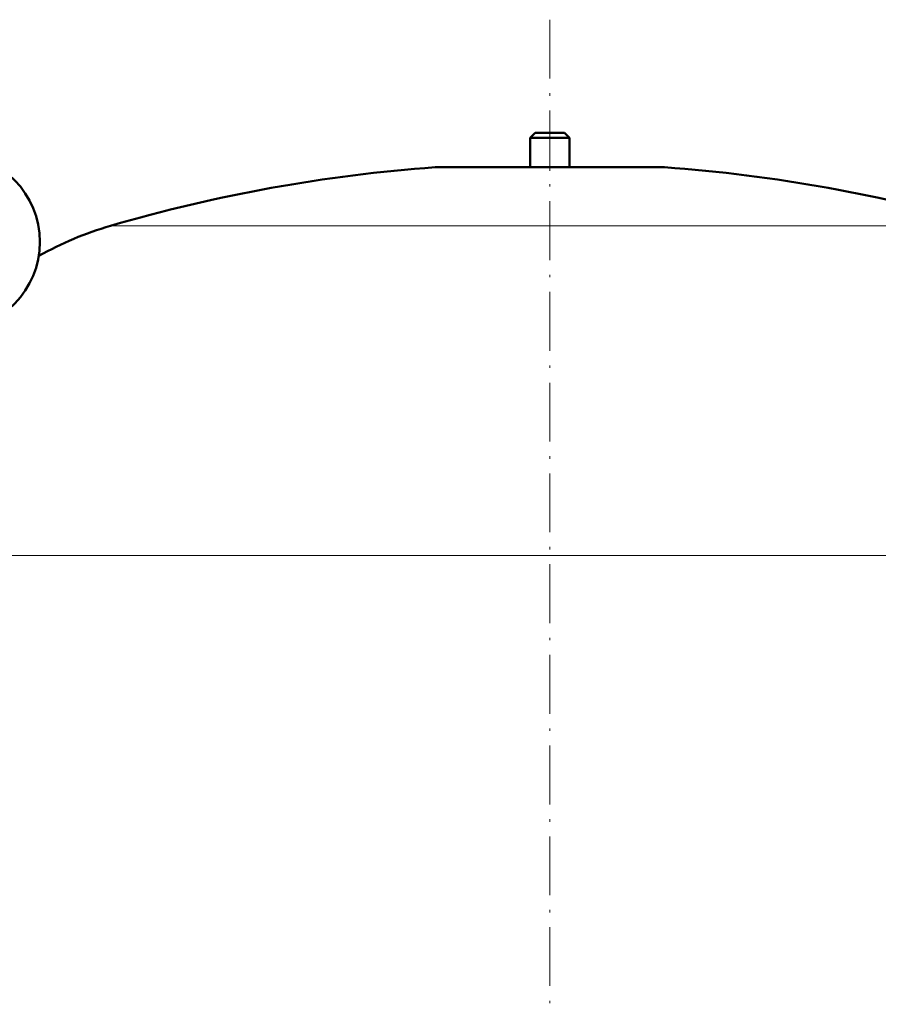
# Model space of a CAD drawing. Extents: x -1976 to 2357, y -1844 to 653.
# Tile 44 of 56: x 38 to 214, y 270 to 471. Entities that reach past the tile are written whole.
import ezdxf

# ---------------------------------------------------------------- set-up
doc = ezdxf.new("R2010")
doc.units = 0
doc.linetypes.add('DASHDOT', pattern=[18.5, 12, -3, 0.5, -3])

msp = doc.modelspace()

# ---------------------------------------------------------------- linework, layer by layer
at = {"color": 7, "linetype": 'DASHDOT', "lineweight": 18}
msp.add_line((146.57, 471.13), (146.57, -33.16), dxfattribs=at)
at = {"color": 7, "lineweight": 50}
for p, q in [((143.57, 448.07), (142.57, 447.07)), ((143.57, 448.07), (149.57, 448.07)), ((150.57, 447.07), (149.57, 448.07)), ((142.57, 447.07), (150.57, 447.07)), ((142.57, 447.07), (142.57, 441.07)), ((150.57, 441.07), (150.57, 447.07)), ((123.57, 441.07), (146.57, 441.07)), ((142.57, 441.07), (123.57, 441.07)), ((146.57, 441.07), (169.57, 441.07)), ((169.57, 441.07), (150.57, 441.07))]:
    msp.add_line(p, q, dxfattribs=at)
at = {"color": 7, "linetype": 'DASHDOT', "lineweight": 18, "ltscale": 0.210416}
msp.add_line((146.57, 448.77), (146.57, 440.35), dxfattribs=at)
at = {"color": 7, "lineweight": 18}
for p, q in [((146.57, 441.05), (123.2, 441.05)), ((169.93, 441.05), (146.57, 441.05)), ((146.57, 429.11), (56.97, 429.11)), ((236.17, 429.11), (146.57, 429.11)), ((146.57, 361.91), (6.57, 361.91)), ((286.57, 361.91), (146.57, 361.91))]:
    msp.add_line(p, q, dxfattribs=at)
at = {"color": 7, "lineweight": 50}
for centre, radius, start, end in [((24.57, 425.82), 18, 271.5913, 88.4087), ((146.57, 121.91), 320, 94.1872, 106.2602), ((123.57, 436.07), 5, 90, 94.1872), ((169.57, 436.07), 5, 85.8128, 90), ((146.57, 121.91), 320, 73.7398, 85.8128), ((76.57, 361.91), 70, 106.2602, 119.2721)]:
    msp.add_arc(centre, radius, start, end, dxfattribs=at)

doc.saveas('drawing.dxf')
